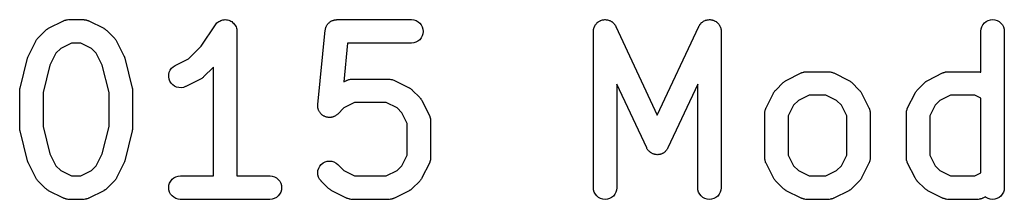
# Model space of a CAD drawing. Extents: x 0.02 to 3.89, y 0.07 to 3.88.
# Tile 31 of 172: x 2.2261 to 2.4739, y 1.058 to 1.1033. Entities that reach past the tile are written whole.
import ezdxf

# ---------------------------------------------------------------- set-up
doc = ezdxf.new("R2010")
doc.units = 0
doc.header["$MEASUREMENT"] = 0
doc.layers.add('BLACK', color=7, linetype='CONTINUOUS')

msp = doc.modelspace()

# ---------------------------------------------------------------- linework, layer by layer
at = {"layer": 'BLACK', "linetype": 'CONTINUOUS'}
for p, q in [((2.2334, 1.10107), (2.23715, 1.10294)), ((2.23715, 1.10294), (2.23719, 1.10296)), ((2.23719, 1.10296), (2.23727, 1.10299)), ((2.23727, 1.10299), (2.23734, 1.10303)), ((2.23734, 1.10303), (2.23754, 1.10309)), ((2.23754, 1.10309), (2.23773, 1.10316)), ((2.23773, 1.10316), (2.23781, 1.10317)), ((2.23781, 1.10317), (2.2379, 1.1032)), ((2.2379, 1.1032), (2.2381, 1.10322)), ((2.2381, 1.10322), (2.2383, 1.10325)), ((2.2383, 1.10325), (2.23838, 1.10324)), ((2.23838, 1.10324), (2.23847, 1.10325)), ((2.23847, 1.10325), (2.24222, 1.10325)), ((2.24222, 1.10325), (2.24226, 1.10325)), ((2.24226, 1.10325), (2.24235, 1.10324)), ((2.24235, 1.10324), (2.24243, 1.10324)), ((2.24243, 1.10324), (2.24263, 1.10321)), ((2.24263, 1.10321), (2.24283, 1.10319)), ((2.24283, 1.10319), (2.24292, 1.10316)), ((2.24292, 1.10316), (2.243, 1.10315)), ((2.243, 1.10315), (2.24319, 1.10307)), ((2.24319, 1.10307), (2.24338, 1.10301)), ((2.24338, 1.10301), (2.24346, 1.10297)), ((2.24346, 1.10297), (2.24354, 1.10294)), ((2.24354, 1.10294), (2.24729, 1.10107)), ((2.27578, 1.10241), (2.27601, 1.1026)), ((2.27601, 1.1026), (2.27622, 1.10277)), ((2.27622, 1.10277), (2.27623, 1.10277)), ((2.27623, 1.10277), (2.2765, 1.10291)), ((2.27623, 1.10277), (2.27623, 1.10277)), ((2.2765, 1.10291), (2.27673, 1.10304)), ((2.27673, 1.10304), (2.27674, 1.10304)), ((2.27674, 1.10304), (2.27702, 1.10312)), ((2.27674, 1.10304), (2.27674, 1.10304)), ((2.27702, 1.10312), (2.27729, 1.1032)), ((2.27729, 1.1032), (2.27758, 1.10323)), ((2.27729, 1.1032), (2.27729, 1.1032)), ((2.27729, 1.1032), (2.27729, 1.1032)), ((2.27758, 1.10323), (2.27786, 1.10325)), ((2.27786, 1.10325), (2.27787, 1.10325)), ((2.27786, 1.10325), (2.27786, 1.10325)), ((2.27787, 1.10325), (2.27816, 1.10322)), ((2.27816, 1.10322), (2.27843, 1.10319)), ((2.27843, 1.10319), (2.27844, 1.10319)), ((2.27844, 1.10319), (2.27844, 1.10319)), ((2.27844, 1.10319), (2.27873, 1.1031)), ((2.27873, 1.1031), (2.27898, 1.10302)), ((2.27898, 1.10302), (2.27899, 1.10302)), ((2.27899, 1.10302), (2.27899, 1.10302)), ((2.27899, 1.10302), (2.27924, 1.10288)), ((2.27924, 1.10288), (2.27949, 1.10275)), ((2.27949, 1.10275), (2.27949, 1.10275)), ((2.27949, 1.10275), (2.2795, 1.10275)), ((2.2795, 1.10275), (2.27971, 1.10256)), ((2.27971, 1.10256), (2.27994, 1.10238)), ((2.30388, 1.1024), (2.304, 1.10249)), ((2.304, 1.10249), (2.30412, 1.1026)), ((2.30412, 1.1026), (2.30423, 1.10268)), ((2.30423, 1.10268), (2.30433, 1.10276)), ((2.30433, 1.10276), (2.30447, 1.10283)), ((2.30447, 1.10283), (2.3046, 1.10292)), ((2.3046, 1.10292), (2.30472, 1.10297)), ((2.30472, 1.10297), (2.30484, 1.10303)), ((2.30484, 1.10303), (2.30499, 1.10308)), ((2.30499, 1.10308), (2.30513, 1.10313)), ((2.30513, 1.10313), (2.30526, 1.10316)), ((2.30526, 1.10316), (2.30539, 1.1032)), ((2.30539, 1.1032), (2.30554, 1.10321)), ((2.30554, 1.10321), (2.3057, 1.10324)), ((2.3057, 1.10324), (2.30583, 1.10324)), ((2.30583, 1.10324), (2.30596, 1.10325)), ((2.30596, 1.10325), (2.32471, 1.10325)), ((2.32471, 1.10325), (2.32475, 1.10325)), ((2.32475, 1.10325), (2.32532, 1.10319)), ((2.32532, 1.10319), (2.32587, 1.10301)), ((2.32587, 1.10301), (2.32638, 1.10274)), ((2.32638, 1.10274), (2.32682, 1.10237)), ((2.37139, 1.10241), (2.37156, 1.10255)), ((2.37156, 1.10255), (2.37173, 1.10269)), ((2.37173, 1.10269), (2.37178, 1.10273)), ((2.37178, 1.10273), (2.37184, 1.10277)), ((2.37184, 1.10277), (2.37203, 1.10287)), ((2.37203, 1.10287), (2.37222, 1.10298)), ((2.37222, 1.10298), (2.37229, 1.10301)), ((2.37229, 1.10301), (2.37235, 1.10304)), ((2.37235, 1.10304), (2.37256, 1.1031)), ((2.37256, 1.1031), (2.37277, 1.10317)), ((2.37277, 1.10317), (2.37283, 1.10318)), ((2.37283, 1.10318), (2.3729, 1.1032)), ((2.3729, 1.1032), (2.37312, 1.10322)), ((2.37312, 1.10322), (2.37334, 1.10325)), ((2.37334, 1.10325), (2.37341, 1.10325)), ((2.37341, 1.10325), (2.37347, 1.10325)), ((2.37347, 1.10325), (2.37369, 1.10323)), ((2.37369, 1.10323), (2.37391, 1.10322)), ((2.37391, 1.10322), (2.37398, 1.1032)), ((2.37398, 1.1032), (2.37405, 1.10319)), ((2.37405, 1.10319), (2.37426, 1.10313)), ((2.37426, 1.10313), (2.37447, 1.10307)), ((2.37447, 1.10307), (2.37453, 1.10304)), ((2.37453, 1.10304), (2.3746, 1.10302)), ((2.3746, 1.10302), (2.37479, 1.10292)), ((2.37479, 1.10292), (2.37499, 1.10282)), ((2.37499, 1.10282), (2.37504, 1.10278)), ((2.37504, 1.10278), (2.3751, 1.10275)), ((2.3751, 1.10275), (2.37527, 1.10261)), ((2.37527, 1.10261), (2.37545, 1.10247)), ((2.39769, 1.10245), (2.39773, 1.1025)), ((2.39773, 1.1025), (2.39791, 1.10263)), ((2.39791, 1.10263), (2.39808, 1.10277)), ((2.39808, 1.10277), (2.39814, 1.1028)), ((2.39814, 1.1028), (2.3982, 1.10284)), ((2.3982, 1.10284), (2.3984, 1.10294)), ((2.3984, 1.10294), (2.39859, 1.10304)), ((2.39859, 1.10304), (2.39866, 1.10306)), ((2.39866, 1.10306), (2.39872, 1.10309)), ((2.39872, 1.10309), (2.39893, 1.10314)), ((2.39893, 1.10314), (2.39915, 1.1032)), ((2.39915, 1.1032), (2.39921, 1.10321)), ((2.39921, 1.10321), (2.39928, 1.10322)), ((2.39928, 1.10322), (2.3995, 1.10323)), ((2.3995, 1.10323), (2.39972, 1.10325)), ((2.39972, 1.10325), (2.39979, 1.10325)), ((2.39979, 1.10325), (2.39986, 1.10325)), ((2.39986, 1.10325), (2.40007, 1.10322)), ((2.40007, 1.10322), (2.40029, 1.10319)), ((2.40029, 1.10319), (2.40036, 1.10317)), ((2.40036, 1.10317), (2.40043, 1.10316)), ((2.40043, 1.10316), (2.40063, 1.10309)), ((2.40063, 1.10309), (2.40084, 1.10302)), ((2.40084, 1.10302), (2.4009, 1.10299)), ((2.4009, 1.10299), (2.40097, 1.10297)), ((2.40097, 1.10297), (2.40116, 1.10285)), ((2.40116, 1.10285), (2.40135, 1.10275)), ((2.40135, 1.10275), (2.4014, 1.1027)), ((2.4014, 1.1027), (2.40146, 1.10267)), ((2.40146, 1.10267), (2.40163, 1.10252)), ((2.40163, 1.10252), (2.4018, 1.10238)), ((2.46888, 1.10241), (2.46932, 1.10277)), ((2.46932, 1.10277), (2.46983, 1.10304)), ((2.46983, 1.10304), (2.47039, 1.1032)), ((2.47039, 1.1032), (2.47096, 1.10325)), ((2.47096, 1.10325), (2.47153, 1.10319)), ((2.47153, 1.10319), (2.47209, 1.10302)), ((2.47209, 1.10302), (2.47259, 1.10275)), ((2.47259, 1.10275), (2.47304, 1.10238)), ((2.23076, 1.09864), (2.23263, 1.10051)), ((2.23263, 1.10051), (2.23266, 1.10054)), ((2.23266, 1.10054), (2.23279, 1.10065)), ((2.23279, 1.10065), (2.23291, 1.10076)), ((2.23291, 1.10076), (2.23302, 1.10082)), ((2.23302, 1.10082), (2.23311, 1.1009)), ((2.23311, 1.1009), (2.23326, 1.10098)), ((2.23326, 1.10098), (2.2334, 1.10107)), ((2.24729, 1.10107), (2.24733, 1.10105)), ((2.24733, 1.10105), (2.24747, 1.10096)), ((2.24747, 1.10096), (2.24761, 1.10088)), ((2.24761, 1.10088), (2.24771, 1.1008)), ((2.24771, 1.1008), (2.24781, 1.10073)), ((2.24781, 1.10073), (2.24793, 1.10062)), ((2.24793, 1.10062), (2.24806, 1.10051)), ((2.24806, 1.10051), (2.24993, 1.09864)), ((2.2718, 1.09656), (2.27538, 1.10194)), ((2.27538, 1.10194), (2.2754, 1.10197)), ((2.2754, 1.10197), (2.2754, 1.10197)), ((2.2754, 1.10197), (2.2754, 1.10197)), ((2.2754, 1.10197), (2.27541, 1.10197)), ((2.27541, 1.10197), (2.2756, 1.1022)), ((2.2756, 1.1022), (2.27577, 1.10241)), ((2.27577, 1.10241), (2.27578, 1.10241)), ((2.27578, 1.10241), (2.27578, 1.10241)), ((2.27994, 1.10238), (2.27994, 1.10238)), ((2.27994, 1.10238), (2.27994, 1.10238)), ((2.27994, 1.10238), (2.28013, 1.10215)), ((2.28013, 1.10215), (2.2803, 1.10193)), ((2.2803, 1.10193), (2.2803, 1.10193)), ((2.2803, 1.10193), (2.2803, 1.10193)), ((2.2803, 1.10193), (2.28044, 1.10167)), ((2.28044, 1.10167), (2.28057, 1.10143)), ((2.28057, 1.10143), (2.28057, 1.10142)), ((2.28057, 1.10142), (2.28057, 1.10142)), ((2.28057, 1.10142), (2.28066, 1.10114)), ((2.28066, 1.10114), (2.28074, 1.10087)), ((2.28074, 1.10087), (2.28074, 1.10087)), ((2.28074, 1.10087), (2.28074, 1.10087)), ((2.28074, 1.10087), (2.28077, 1.10058)), ((2.28077, 1.10058), (2.28079, 1.1003)), ((2.28079, 1.1003), (2.28079, 1.06388)), ((2.30115, 1.08185), (2.30302, 1.10059)), ((2.30302, 1.10059), (2.30303, 1.10063)), ((2.30303, 1.10063), (2.30306, 1.10076)), ((2.30306, 1.10076), (2.30307, 1.10089)), ((2.30307, 1.10089), (2.30312, 1.10104)), ((2.30312, 1.10104), (2.30315, 1.1012)), ((2.30315, 1.1012), (2.3032, 1.10132)), ((2.3032, 1.10132), (2.30324, 1.10144)), ((2.30324, 1.10144), (2.30331, 1.10158)), ((2.30331, 1.10158), (2.30338, 1.10173)), ((2.30338, 1.10173), (2.30345, 1.10184)), ((2.30345, 1.10184), (2.30351, 1.10195)), ((2.30351, 1.10195), (2.30361, 1.10207)), ((2.30361, 1.10207), (2.3037, 1.1022)), ((2.3037, 1.1022), (2.3038, 1.10229)), ((2.3038, 1.10229), (2.30388, 1.1024)), ((2.32682, 1.10237), (2.32718, 1.10192)), ((2.32718, 1.10192), (2.32745, 1.10141)), ((2.32745, 1.10141), (2.32761, 1.10085)), ((2.32766, 1.10028), (2.3276, 1.09971)), ((2.32761, 1.10085), (2.32766, 1.10028)), ((2.3705, 1.10034), (2.37053, 1.10056)), ((2.3705, 1.1003), (2.3705, 1.10034)), ((2.3705, 1.06093), (2.3705, 1.1003)), ((2.37053, 1.10056), (2.37054, 1.10078)), ((2.37054, 1.10078), (2.37056, 1.10085)), ((2.37056, 1.10085), (2.37057, 1.10091)), ((2.37057, 1.10091), (2.37063, 1.10112)), ((2.37063, 1.10112), (2.37069, 1.10134)), ((2.37069, 1.10134), (2.37072, 1.1014)), ((2.37072, 1.1014), (2.37074, 1.10146)), ((2.37074, 1.10146), (2.37085, 1.10166)), ((2.37085, 1.10166), (2.37094, 1.10186)), ((2.37094, 1.10186), (2.37098, 1.10191)), ((2.37098, 1.10191), (2.37102, 1.10197)), ((2.37102, 1.10197), (2.37116, 1.10214)), ((2.37116, 1.10214), (2.37129, 1.10231)), ((2.37129, 1.10231), (2.37134, 1.10236)), ((2.37134, 1.10236), (2.37139, 1.10241)), ((2.37545, 1.10247), (2.3755, 1.10242)), ((2.3755, 1.10242), (2.37555, 1.10238)), ((2.37555, 1.10238), (2.37569, 1.10221)), ((2.37569, 1.10221), (2.37584, 1.10204)), ((2.37584, 1.10204), (2.37587, 1.10199)), ((2.37587, 1.10199), (2.37591, 1.10193)), ((2.37591, 1.10193), (2.37602, 1.10174)), ((2.37602, 1.10174), (2.37613, 1.10155)), ((2.37613, 1.10155), (2.38658, 1.07916)), ((2.38658, 1.07916), (2.39702, 1.10155)), ((2.39702, 1.10155), (2.39704, 1.10159)), ((2.39704, 1.10159), (2.39716, 1.10177)), ((2.39716, 1.10177), (2.39726, 1.10197)), ((2.39726, 1.10197), (2.39731, 1.10202)), ((2.39731, 1.10202), (2.39734, 1.10208)), ((2.39734, 1.10208), (2.39749, 1.10224)), ((2.39749, 1.10224), (2.39763, 1.10241)), ((2.39763, 1.10241), (2.39769, 1.10245)), ((2.4018, 1.10238), (2.40184, 1.10233)), ((2.40184, 1.10233), (2.40189, 1.10228)), ((2.40189, 1.10228), (2.40202, 1.1021)), ((2.40202, 1.1021), (2.40216, 1.10193)), ((2.40216, 1.10193), (2.40219, 1.10187)), ((2.40219, 1.10187), (2.40223, 1.10182)), ((2.40223, 1.10182), (2.40233, 1.10162)), ((2.40233, 1.10162), (2.40243, 1.10143)), ((2.40243, 1.10143), (2.40245, 1.10136)), ((2.40245, 1.10136), (2.40248, 1.1013)), ((2.40248, 1.1013), (2.40253, 1.10109)), ((2.40253, 1.10109), (2.4026, 1.10087)), ((2.4026, 1.10087), (2.4026, 1.10081)), ((2.4026, 1.10081), (2.40262, 1.10074)), ((2.40262, 1.10074), (2.40263, 1.10052)), ((2.40263, 1.10052), (2.40265, 1.1003)), ((2.40265, 1.1003), (2.40265, 1.06093)), ((2.46799, 1.10034), (2.46805, 1.10091)), ((2.46799, 1.1003), (2.46799, 1.10034)), ((2.46799, 1.09002), (2.46799, 1.1003)), ((2.46805, 1.10091), (2.46823, 1.10146)), ((2.46823, 1.10146), (2.4685, 1.10197)), ((2.4685, 1.10197), (2.46888, 1.10241)), ((2.47304, 1.10238), (2.4734, 1.10193)), ((2.4734, 1.10193), (2.47367, 1.10143)), ((2.47367, 1.10143), (2.47384, 1.10087)), ((2.47384, 1.10087), (2.47389, 1.1003)), ((2.47389, 1.1003), (2.47389, 1.06093)), ((2.22833, 1.09412), (2.2302, 1.09787)), ((2.2302, 1.09787), (2.23022, 1.09791)), ((2.23022, 1.09791), (2.23031, 1.09805)), ((2.23031, 1.09805), (2.23039, 1.09819)), ((2.23039, 1.09819), (2.23047, 1.09829)), ((2.23047, 1.09829), (2.23054, 1.09839)), ((2.23054, 1.09839), (2.23065, 1.09851)), ((2.23065, 1.09851), (2.23076, 1.09864)), ((2.24993, 1.09864), (2.24996, 1.09861)), ((2.24996, 1.09861), (2.25006, 1.09848)), ((2.25006, 1.09848), (2.25018, 1.09836)), ((2.25018, 1.09836), (2.25024, 1.09825)), ((2.25024, 1.09825), (2.25032, 1.09816)), ((2.25032, 1.09816), (2.2504, 1.09801)), ((2.2504, 1.09801), (2.25049, 1.09787)), ((2.25049, 1.09787), (2.25236, 1.09412)), ((2.32583, 1.09757), (2.32528, 1.0974)), ((2.32634, 1.09784), (2.32583, 1.09757)), ((2.32679, 1.0982), (2.32634, 1.09784)), ((2.32716, 1.09865), (2.32679, 1.0982)), ((2.32743, 1.09916), (2.32716, 1.09865)), ((2.3276, 1.09971), (2.32743, 1.09916)), ((2.23647, 1.096), (2.23527, 1.0948)), ((2.23917, 1.09735), (2.23647, 1.096)), ((2.24152, 1.09735), (2.23917, 1.09735)), ((2.24422, 1.096), (2.24152, 1.09735)), ((2.24542, 1.0948), (2.24422, 1.096)), ((2.26859, 1.09335), (2.2718, 1.09656)), ((2.30863, 1.09735), (2.30766, 1.08758)), ((2.32471, 1.09735), (2.30863, 1.09735)), ((2.32528, 1.0974), (2.32471, 1.09735)), ((2.22623, 1.08602), (2.22811, 1.09352)), ((2.22811, 1.09352), (2.22812, 1.09356)), ((2.22812, 1.09358), (2.22822, 1.09384)), ((2.22812, 1.09357), (2.22812, 1.09358)), ((2.22812, 1.09356), (2.22812, 1.09357)), ((2.22822, 1.09384), (2.22832, 1.0941)), ((2.22832, 1.0941), (2.22833, 1.09411)), ((2.22833, 1.09411), (2.22833, 1.09412)), ((2.23527, 1.0948), (2.23376, 1.09177)), ((2.24693, 1.09177), (2.24542, 1.0948)), ((2.25236, 1.09412), (2.25238, 1.09408)), ((2.25238, 1.09408), (2.25238, 1.09407)), ((2.25238, 1.09407), (2.25239, 1.09406)), ((2.25239, 1.09406), (2.25248, 1.0938)), ((2.25248, 1.0938), (2.25258, 1.09354)), ((2.25258, 1.09354), (2.25258, 1.09353)), ((2.25258, 1.09353), (2.25258, 1.09352)), ((2.25258, 1.09352), (2.25446, 1.08602)), ((2.26527, 1.09169), (2.26859, 1.09335)), ((2.23376, 1.09177), (2.23205, 1.08494)), ((2.24864, 1.08494), (2.24693, 1.09177)), ((2.26379, 1.08999), (2.26403, 1.09052)), ((2.26403, 1.09052), (2.26436, 1.09099)), ((2.26436, 1.09099), (2.26478, 1.09139)), ((2.26478, 1.09139), (2.26527, 1.09169)), ((2.27489, 1.0913), (2.27243, 1.08884)), ((2.27489, 1.06388), (2.27489, 1.0913)), ((2.4237, 1.09009), (2.4239, 1.09012)), ((2.4239, 1.09012), (2.42399, 1.09012)), ((2.42399, 1.09012), (2.42407, 1.09013)), ((2.42407, 1.09013), (2.4297, 1.09013)), ((2.4297, 1.09013), (2.42974, 1.09013)), ((2.42974, 1.09013), (2.42982, 1.09012)), ((2.42982, 1.09012), (2.42991, 1.09012)), ((2.42991, 1.09012), (2.43011, 1.09009)), ((2.45932, 1.09009), (2.45952, 1.09012)), ((2.45952, 1.09012), (2.45961, 1.09012)), ((2.45961, 1.09012), (2.45969, 1.09013)), ((2.45969, 1.09013), (2.46719, 1.09013)), ((2.46719, 1.09013), (2.46723, 1.09013)), ((2.46723, 1.09013), (2.46732, 1.09012)), ((2.46732, 1.09012), (2.46741, 1.09012)), ((2.46741, 1.09012), (2.46761, 1.09009)), ((2.26365, 1.08886), (2.26366, 1.08943)), ((2.26374, 1.08829), (2.26365, 1.08886)), ((2.26366, 1.08943), (2.26379, 1.08999)), ((2.26394, 1.08775), (2.26374, 1.08829)), ((2.26424, 1.08726), (2.26394, 1.08775)), ((2.27166, 1.08829), (2.26791, 1.08641)), ((2.2718, 1.08837), (2.27166, 1.08829)), ((2.27195, 1.08845), (2.2718, 1.08837)), ((2.27205, 1.08853), (2.27195, 1.08845)), ((2.27215, 1.08859), (2.27205, 1.08853)), ((2.27227, 1.08871), (2.27215, 1.08859)), ((2.2724, 1.08881), (2.27227, 1.08871)), ((2.27243, 1.08884), (2.2724, 1.08881)), ((2.30766, 1.08758), (2.30839, 1.08794)), ((2.30839, 1.08794), (2.30843, 1.08796)), ((2.30843, 1.08796), (2.30851, 1.08799)), ((2.30851, 1.08799), (2.30859, 1.08803)), ((2.30859, 1.08803), (2.30878, 1.08809)), ((2.30878, 1.08809), (2.30897, 1.08816)), ((2.30897, 1.08816), (2.30905, 1.08817)), ((2.30905, 1.08817), (2.30914, 1.0882)), ((2.30914, 1.0882), (2.30934, 1.08822)), ((2.30934, 1.08822), (2.30954, 1.08825)), ((2.30954, 1.08825), (2.30962, 1.08825)), ((2.30962, 1.08825), (2.30971, 1.08825)), ((2.30971, 1.08825), (2.31909, 1.08825)), ((2.31909, 1.08825), (2.31913, 1.08825)), ((2.31913, 1.08825), (2.31921, 1.08824)), ((2.31921, 1.08824), (2.3193, 1.08825)), ((2.3193, 1.08825), (2.3195, 1.08821)), ((2.3195, 1.08821), (2.3197, 1.08819)), ((2.3197, 1.08819), (2.31978, 1.08816)), ((2.31978, 1.08816), (2.31987, 1.08815)), ((2.31987, 1.08815), (2.32006, 1.08808)), ((2.32006, 1.08808), (2.32025, 1.08802)), ((2.32025, 1.08802), (2.32032, 1.08797)), ((2.32032, 1.08797), (2.32041, 1.08794)), ((2.32041, 1.08794), (2.32416, 1.08607)), ((2.41839, 1.08752), (2.41851, 1.08764)), ((2.41851, 1.08764), (2.41862, 1.0877)), ((2.41862, 1.0877), (2.41871, 1.08778)), ((2.41871, 1.08778), (2.41886, 1.08785)), ((2.41886, 1.08785), (2.419, 1.08794)), ((2.419, 1.08794), (2.42275, 1.08982)), ((2.42275, 1.08982), (2.42279, 1.08984)), ((2.42279, 1.08984), (2.42287, 1.08987)), ((2.42287, 1.08987), (2.42295, 1.08991)), ((2.42295, 1.08991), (2.42314, 1.08996)), ((2.42314, 1.08996), (2.42333, 1.09003)), ((2.42333, 1.09003), (2.42342, 1.09005)), ((2.42342, 1.09005), (2.4235, 1.09007)), ((2.4235, 1.09007), (2.4237, 1.09009)), ((2.43011, 1.09009), (2.43031, 1.09006)), ((2.43031, 1.09006), (2.43039, 1.09004)), ((2.43039, 1.09004), (2.43048, 1.09002)), ((2.43048, 1.09002), (2.43067, 1.08995)), ((2.43067, 1.08995), (2.43086, 1.08989)), ((2.43086, 1.08989), (2.43094, 1.08985)), ((2.43094, 1.08985), (2.43102, 1.08982)), ((2.43102, 1.08982), (2.43477, 1.08794)), ((2.43477, 1.08794), (2.4348, 1.08792)), ((2.4348, 1.08792), (2.43494, 1.08783)), ((2.43494, 1.08783), (2.43509, 1.08776)), ((2.43509, 1.08776), (2.43518, 1.08768)), ((2.43518, 1.08768), (2.43529, 1.08761)), ((2.45401, 1.08752), (2.45413, 1.08764)), ((2.45413, 1.08764), (2.45424, 1.0877)), ((2.45424, 1.0877), (2.45433, 1.08778)), ((2.45433, 1.08778), (2.45448, 1.08785)), ((2.45448, 1.08785), (2.45462, 1.08794)), ((2.45462, 1.08794), (2.45837, 1.08982)), ((2.45837, 1.08982), (2.45841, 1.08984)), ((2.45841, 1.08984), (2.45849, 1.08987)), ((2.45849, 1.08987), (2.45857, 1.08991)), ((2.45857, 1.08991), (2.45876, 1.08996)), ((2.45876, 1.08996), (2.45895, 1.09003)), ((2.45895, 1.09003), (2.45904, 1.09005)), ((2.45904, 1.09005), (2.45912, 1.09007)), ((2.45912, 1.09007), (2.45932, 1.09009)), ((2.46761, 1.09009), (2.46781, 1.09006)), ((2.46781, 1.09006), (2.46789, 1.09004)), ((2.46789, 1.09004), (2.46797, 1.09002)), ((2.46797, 1.09002), (2.46799, 1.09002)), ((2.22614, 1.08534), (2.22615, 1.0854)), ((2.22614, 1.0853), (2.22614, 1.08534)), ((2.22614, 1.07593), (2.22614, 1.0853)), ((2.22615, 1.08545), (2.22618, 1.08568)), ((2.22615, 1.0854), (2.22615, 1.08545)), ((2.22618, 1.08568), (2.22621, 1.08592)), ((2.22621, 1.08592), (2.22622, 1.08597)), ((2.22622, 1.08597), (2.22623, 1.08602)), ((2.25446, 1.08602), (2.25447, 1.08598)), ((2.25447, 1.08598), (2.25447, 1.08593)), ((2.25447, 1.08593), (2.25449, 1.08588)), ((2.25449, 1.08588), (2.25451, 1.08564)), ((2.25451, 1.08564), (2.25454, 1.08541)), ((2.25454, 1.08541), (2.25454, 1.08535)), ((2.25454, 1.08535), (2.25455, 1.0853)), ((2.25455, 1.0853), (2.25455, 1.07593)), ((2.26464, 1.08684), (2.26424, 1.08726)), ((2.2651, 1.0865), (2.26464, 1.08684)), ((2.26563, 1.08626), (2.2651, 1.0865)), ((2.26619, 1.08613), (2.26563, 1.08626)), ((2.26676, 1.0861), (2.26619, 1.08613)), ((2.26733, 1.08619), (2.26676, 1.0861)), ((2.26788, 1.08639), (2.26733, 1.08619)), ((2.26791, 1.08641), (2.26788, 1.08639)), ((2.32416, 1.08607), (2.32419, 1.08605)), ((2.32419, 1.08605), (2.32433, 1.08596)), ((2.32433, 1.08596), (2.32448, 1.08588)), ((2.32448, 1.08588), (2.32457, 1.0858)), ((2.32457, 1.0858), (2.32468, 1.08574)), ((2.32468, 1.08574), (2.32479, 1.08562)), ((2.32479, 1.08562), (2.32492, 1.08552)), ((2.32492, 1.08552), (2.3268, 1.08364)), ((2.3839, 1.07093), (2.37641, 1.08699)), ((2.37641, 1.08699), (2.37641, 1.06093)), ((2.39675, 1.08699), (2.38925, 1.07093)), ((2.39675, 1.06093), (2.39675, 1.08699)), ((2.41599, 1.08507), (2.41607, 1.08516)), ((2.41607, 1.08516), (2.41614, 1.08527)), ((2.41614, 1.08527), (2.41625, 1.08539)), ((2.41625, 1.08539), (2.41636, 1.08552)), ((2.41636, 1.08552), (2.41823, 1.08739)), ((2.41823, 1.08739), (2.41826, 1.08742)), ((2.41826, 1.08742), (2.41839, 1.08752)), ((2.43529, 1.08761), (2.43541, 1.0875)), ((2.43541, 1.0875), (2.43553, 1.08739)), ((2.43553, 1.08739), (2.43741, 1.08552)), ((2.43741, 1.08552), (2.43744, 1.08549)), ((2.43744, 1.08549), (2.43754, 1.08536)), ((2.43754, 1.08536), (2.43765, 1.08524)), ((2.43765, 1.08524), (2.43772, 1.08513)), ((2.45161, 1.08507), (2.45169, 1.08516)), ((2.45169, 1.08516), (2.45176, 1.08527)), ((2.45176, 1.08527), (2.45188, 1.08539)), ((2.45188, 1.08539), (2.45198, 1.08552)), ((2.45198, 1.08552), (2.45386, 1.08739)), ((2.45386, 1.08739), (2.45388, 1.08742)), ((2.45388, 1.08742), (2.45401, 1.08752)), ((2.23205, 1.08494), (2.23205, 1.07629)), ((2.24864, 1.07629), (2.24864, 1.08494)), ((2.3268, 1.08364), (2.32683, 1.08361)), ((2.32683, 1.08361), (2.32693, 1.08348)), ((2.32693, 1.08348), (2.32704, 1.08336)), ((2.32704, 1.08336), (2.32711, 1.08326)), ((2.32711, 1.08326), (2.32719, 1.08316)), ((2.32719, 1.08316), (2.32726, 1.08301)), ((2.32726, 1.08301), (2.32735, 1.08287)), ((2.32735, 1.08287), (2.32923, 1.07912)), ((2.41393, 1.081), (2.41581, 1.08475)), ((2.41581, 1.08475), (2.41583, 1.08478)), ((2.41583, 1.08478), (2.41592, 1.08492)), ((2.41592, 1.08492), (2.41599, 1.08507)), ((2.42207, 1.08288), (2.42087, 1.08168)), ((2.42477, 1.08422), (2.42207, 1.08288)), ((2.429, 1.08422), (2.42477, 1.08422)), ((2.4317, 1.08288), (2.429, 1.08422)), ((2.43289, 1.08168), (2.4317, 1.08288)), ((2.43772, 1.08513), (2.4378, 1.08504)), ((2.4378, 1.08504), (2.43787, 1.08489)), ((2.43787, 1.08489), (2.43796, 1.08475)), ((2.43796, 1.08475), (2.43984, 1.081)), ((2.44955, 1.081), (2.45143, 1.08475)), ((2.45143, 1.08475), (2.45145, 1.08478)), ((2.45145, 1.08478), (2.45154, 1.08492)), ((2.45154, 1.08492), (2.45161, 1.08507)), ((2.45769, 1.08288), (2.45649, 1.08168)), ((2.46039, 1.08422), (2.45769, 1.08288)), ((2.46649, 1.08422), (2.46039, 1.08422)), ((2.46799, 1.08348), (2.46649, 1.08422)), ((2.46799, 1.06463), (2.46799, 1.08348)), ((2.30113, 1.08156), (2.30115, 1.0817)), ((2.30115, 1.08142), (2.30113, 1.08156)), ((2.30115, 1.0817), (2.30115, 1.08185)), ((2.30115, 1.08127), (2.30115, 1.08142)), ((2.30118, 1.08113), (2.30115, 1.08127)), ((2.30119, 1.08099), (2.30118, 1.08113)), ((2.30123, 1.08085), (2.30119, 1.08099)), ((2.30126, 1.0807), (2.30123, 1.08085)), ((2.30131, 1.08057), (2.30126, 1.0807)), ((2.30135, 1.08044), (2.30131, 1.08057)), ((2.30142, 1.08031), (2.30135, 1.08044)), ((2.30148, 1.08017), (2.30142, 1.08031)), ((2.30771, 1.081), (2.30617, 1.07946)), ((2.31041, 1.08235), (2.30771, 1.081)), ((2.31839, 1.08235), (2.31041, 1.08235)), ((2.32109, 1.081), (2.31839, 1.08235)), ((2.32228, 1.0798), (2.32109, 1.081)), ((2.41366, 1.08009), (2.41368, 1.08029)), ((2.41368, 1.08029), (2.41371, 1.08037)), ((2.41371, 1.08037), (2.41373, 1.08046)), ((2.41373, 1.08046), (2.4138, 1.08065)), ((2.4138, 1.08065), (2.41386, 1.08084)), ((2.41386, 1.08084), (2.4139, 1.08092)), ((2.4139, 1.08092), (2.41393, 1.081)), ((2.42087, 1.08168), (2.41953, 1.07898)), ((2.43424, 1.07898), (2.43289, 1.08168)), ((2.43984, 1.081), (2.43985, 1.08096)), ((2.43985, 1.08096), (2.43988, 1.08088)), ((2.43988, 1.08088), (2.43993, 1.0808)), ((2.43993, 1.0808), (2.43998, 1.08061)), ((2.43998, 1.08061), (2.44005, 1.08042)), ((2.44005, 1.08042), (2.44007, 1.08033)), ((2.44007, 1.08033), (2.44009, 1.08025)), ((2.44009, 1.08025), (2.44011, 1.08005)), ((2.44928, 1.08009), (2.44931, 1.08029)), ((2.44931, 1.08029), (2.44933, 1.08037)), ((2.44933, 1.08037), (2.44935, 1.08046)), ((2.44935, 1.08046), (2.44942, 1.08065)), ((2.44942, 1.08065), (2.44948, 1.08084)), ((2.44948, 1.08084), (2.44952, 1.08092)), ((2.44952, 1.08092), (2.44955, 1.081)), ((2.45649, 1.08168), (2.45515, 1.07898)), ((2.30156, 1.08005), (2.30148, 1.08017)), ((2.30162, 1.07993), (2.30156, 1.08005)), ((2.30171, 1.07981), (2.30162, 1.07993)), ((2.3018, 1.07969), (2.30171, 1.07981)), ((2.3019, 1.07959), (2.3018, 1.07969)), ((2.30198, 1.07948), (2.3019, 1.07959)), ((2.3021, 1.07939), (2.30198, 1.07948)), ((2.3022, 1.07928), (2.3021, 1.07939)), ((2.30232, 1.0792), (2.3022, 1.07928)), ((2.30243, 1.07911), (2.30232, 1.0792)), ((2.30256, 1.07904), (2.30243, 1.07911)), ((2.30268, 1.07896), (2.30256, 1.07904)), ((2.30281, 1.0789), (2.30268, 1.07896)), ((2.30293, 1.07883), (2.30281, 1.0789)), ((2.30307, 1.07879), (2.30293, 1.07883)), ((2.30321, 1.07873), (2.30307, 1.07879)), ((2.30335, 1.0787), (2.30321, 1.07873)), ((2.30348, 1.07866), (2.30335, 1.0787)), ((2.30363, 1.07865), (2.30348, 1.07866)), ((2.30377, 1.07862), (2.30363, 1.07865)), ((2.30391, 1.07862), (2.30377, 1.07862)), ((2.30406, 1.0786), (2.30391, 1.07862)), ((2.3042, 1.07861), (2.30406, 1.0786)), ((2.30435, 1.07861), (2.3042, 1.07861)), ((2.30449, 1.07864), (2.30435, 1.07861)), ((2.30463, 1.07865), (2.30449, 1.07864)), ((2.30477, 1.07869), (2.30463, 1.07865)), ((2.30492, 1.07872), (2.30477, 1.07869)), ((2.30505, 1.07877), (2.30492, 1.07872)), ((2.30518, 1.07881), (2.30505, 1.07877)), ((2.30531, 1.07888), (2.30518, 1.07881)), ((2.30545, 1.07893), (2.30531, 1.07888)), ((2.30557, 1.07901), (2.30545, 1.07893)), ((2.3057, 1.07908), (2.30557, 1.07901)), ((2.30581, 1.07917), (2.3057, 1.07908)), ((2.30593, 1.07925), (2.30581, 1.07917)), ((2.30603, 1.07935), (2.30593, 1.07925)), ((2.30615, 1.07944), (2.30603, 1.07935)), ((2.30617, 1.07946), (2.30615, 1.07944)), ((2.32363, 1.07711), (2.32228, 1.0798)), ((2.32923, 1.07912), (2.32924, 1.07909)), ((2.32924, 1.07909), (2.32927, 1.079)), ((2.32927, 1.079), (2.32931, 1.07893)), ((2.32931, 1.07893), (2.32937, 1.07873)), ((2.32937, 1.07873), (2.32944, 1.07855)), ((2.32944, 1.07855), (2.32946, 1.07846)), ((2.32946, 1.07846), (2.32948, 1.07838)), ((2.32948, 1.07838), (2.3295, 1.07818)), ((2.3295, 1.07818), (2.32953, 1.07798)), ((2.32953, 1.07798), (2.32953, 1.07789)), ((2.32953, 1.07789), (2.32954, 1.0778)), ((2.32954, 1.0778), (2.32954, 1.06843)), ((2.41362, 1.07972), (2.41363, 1.07981)), ((2.41362, 1.07968), (2.41362, 1.07972)), ((2.41362, 1.06843), (2.41362, 1.07968)), ((2.41363, 1.07989), (2.41366, 1.08009)), ((2.41363, 1.07981), (2.41363, 1.07989)), ((2.41953, 1.07898), (2.41953, 1.06913)), ((2.43424, 1.06913), (2.43424, 1.07898)), ((2.44011, 1.08005), (2.44014, 1.07985)), ((2.44014, 1.07985), (2.44014, 1.07976)), ((2.44014, 1.07976), (2.44015, 1.07968)), ((2.44015, 1.07968), (2.44015, 1.06843)), ((2.44924, 1.07972), (2.44925, 1.07981)), ((2.44924, 1.07968), (2.44924, 1.07972)), ((2.44924, 1.06843), (2.44924, 1.07968)), ((2.44925, 1.07989), (2.44928, 1.08009)), ((2.44925, 1.07981), (2.44925, 1.07989)), ((2.45515, 1.07898), (2.45515, 1.06913)), ((2.22615, 1.07588), (2.22614, 1.07593)), ((2.22615, 1.07582), (2.22615, 1.07588)), ((2.22618, 1.07559), (2.22615, 1.07582)), ((2.2262, 1.07535), (2.22618, 1.07559)), ((2.22621, 1.0753), (2.2262, 1.07535)), ((2.22622, 1.07525), (2.22621, 1.0753)), ((2.22623, 1.07521), (2.22622, 1.07525)), ((2.23205, 1.07629), (2.23376, 1.06946)), ((2.24693, 1.06946), (2.24864, 1.07629)), ((2.25447, 1.07526), (2.25446, 1.07521)), ((2.25448, 1.07531), (2.25447, 1.07526)), ((2.25451, 1.07555), (2.25448, 1.07531)), ((2.25454, 1.07578), (2.25451, 1.07555)), ((2.25455, 1.07589), (2.25454, 1.07583)), ((2.25454, 1.07583), (2.25454, 1.07578)), ((2.25455, 1.07593), (2.25455, 1.07589)), ((2.32363, 1.06913), (2.32363, 1.07711)), ((2.22811, 1.06771), (2.22623, 1.07521)), ((2.25446, 1.07521), (2.25258, 1.06771)), ((2.38398, 1.0708), (2.3839, 1.07093)), ((2.38405, 1.07066), (2.38398, 1.0708)), ((2.38413, 1.07055), (2.38405, 1.07066)), ((2.38419, 1.07043), (2.38413, 1.07055)), ((2.3843, 1.07032), (2.38419, 1.07043)), ((2.38439, 1.0702), (2.3843, 1.07032)), ((2.38883, 1.07029), (2.38874, 1.07017)), ((2.38893, 1.0704), (2.38883, 1.07029)), ((2.389, 1.07052), (2.38893, 1.0704)), ((2.38909, 1.07062), (2.389, 1.07052)), ((2.38915, 1.07076), (2.38909, 1.07062)), ((2.38923, 1.07089), (2.38915, 1.07076)), ((2.38925, 1.07093), (2.38923, 1.07089)), ((2.23376, 1.06946), (2.23527, 1.06643)), ((2.24542, 1.06643), (2.24693, 1.06946)), ((2.32228, 1.06643), (2.32363, 1.06913)), ((2.32947, 1.06782), (2.32945, 1.06773)), ((2.32949, 1.06802), (2.32947, 1.06782)), ((2.32953, 1.06821), (2.32949, 1.06802)), ((2.32954, 1.06839), (2.32953, 1.0683)), ((2.32953, 1.0683), (2.32953, 1.06821)), ((2.32954, 1.06843), (2.32954, 1.06839)), ((2.38449, 1.0701), (2.38439, 1.0702)), ((2.38458, 1.07), (2.38449, 1.0701)), ((2.3847, 1.06991), (2.38458, 1.07)), ((2.38482, 1.06981), (2.3847, 1.06991)), ((2.38493, 1.06974), (2.38482, 1.06981)), ((2.38504, 1.06966), (2.38493, 1.06974)), ((2.38518, 1.06959), (2.38504, 1.06966)), ((2.38531, 1.06951), (2.38518, 1.06959)), ((2.38544, 1.06947), (2.38531, 1.06951)), ((2.38556, 1.06941), (2.38544, 1.06947)), ((2.38571, 1.06937), (2.38556, 1.06941)), ((2.38585, 1.06932), (2.38571, 1.06937)), ((2.38599, 1.0693), (2.38585, 1.06932)), ((2.38612, 1.06926), (2.38599, 1.0693)), ((2.38627, 1.06925), (2.38612, 1.06926)), ((2.38642, 1.06923), (2.38627, 1.06925)), ((2.38656, 1.06924), (2.38642, 1.06923)), ((2.38669, 1.06923), (2.38656, 1.06924)), ((2.38684, 1.06925), (2.38669, 1.06923)), ((2.387, 1.06926), (2.38684, 1.06925)), ((2.38713, 1.06929), (2.387, 1.06926)), ((2.38726, 1.06931), (2.38713, 1.06929)), ((2.38741, 1.06936), (2.38726, 1.06931)), ((2.38756, 1.06939), (2.38741, 1.06936)), ((2.38768, 1.06945), (2.38756, 1.06939)), ((2.38781, 1.06949), (2.38768, 1.06945)), ((2.38794, 1.06957), (2.38781, 1.06949)), ((2.38808, 1.06964), (2.38794, 1.06957)), ((2.38819, 1.06972), (2.38808, 1.06964)), ((2.3883, 1.06978), (2.38819, 1.06972)), ((2.38842, 1.06989), (2.3883, 1.06978)), ((2.38854, 1.06998), (2.38842, 1.06989)), ((2.38864, 1.07008), (2.38854, 1.06998)), ((2.38874, 1.07017), (2.38864, 1.07008)), ((2.41363, 1.06834), (2.41362, 1.06843)), ((2.41363, 1.06826), (2.41363, 1.06834)), ((2.41366, 1.06806), (2.41363, 1.06826)), ((2.41368, 1.06786), (2.41366, 1.06806)), ((2.4137, 1.06777), (2.41368, 1.06786)), ((2.41953, 1.06913), (2.42087, 1.06643)), ((2.43289, 1.06643), (2.43424, 1.06913)), ((2.44008, 1.06782), (2.44006, 1.06773)), ((2.44011, 1.06802), (2.44008, 1.06782)), ((2.44014, 1.06821), (2.44011, 1.06802)), ((2.44015, 1.06839), (2.44014, 1.0683)), ((2.44014, 1.0683), (2.44014, 1.06821)), ((2.44015, 1.06843), (2.44015, 1.06839)), ((2.44925, 1.06834), (2.44924, 1.06843)), ((2.44925, 1.06826), (2.44925, 1.06834)), ((2.44928, 1.06806), (2.44925, 1.06826)), ((2.4493, 1.06786), (2.44928, 1.06806)), ((2.44932, 1.06777), (2.4493, 1.06786)), ((2.45515, 1.06913), (2.45649, 1.06643)), ((2.22811, 1.0677), (2.22811, 1.06771)), ((2.22811, 1.06769), (2.22811, 1.0677)), ((2.22821, 1.06743), (2.22811, 1.06769)), ((2.2283, 1.06717), (2.22821, 1.06743)), ((2.22831, 1.06716), (2.2283, 1.06717)), ((2.22831, 1.06715), (2.22831, 1.06716)), ((2.22833, 1.06711), (2.22831, 1.06715)), ((2.2302, 1.06336), (2.22833, 1.06711)), ((2.23527, 1.06643), (2.23647, 1.06523)), ((2.24422, 1.06523), (2.24542, 1.06643)), ((2.25236, 1.06711), (2.25049, 1.06336)), ((2.25237, 1.06713), (2.25236, 1.06712)), ((2.25236, 1.06712), (2.25236, 1.06711)), ((2.25247, 1.06739), (2.25237, 1.06713)), ((2.25257, 1.06765), (2.25247, 1.06739)), ((2.25258, 1.06771), (2.25257, 1.06767)), ((2.25257, 1.06767), (2.25257, 1.06766)), ((2.25257, 1.06766), (2.25257, 1.06765)), ((2.3012, 1.06528), (2.30137, 1.06583)), ((2.30137, 1.06583), (2.30164, 1.06634)), ((2.30164, 1.06634), (2.30201, 1.06678)), ((2.30201, 1.06678), (2.30246, 1.06714)), ((2.30246, 1.06714), (2.30297, 1.06741)), ((2.30297, 1.06741), (2.30352, 1.06758)), ((2.30352, 1.06758), (2.3041, 1.06763)), ((2.3041, 1.06763), (2.30467, 1.06757)), ((2.30467, 1.06757), (2.30522, 1.06741)), ((2.30522, 1.06741), (2.30573, 1.06713)), ((2.30573, 1.06713), (2.30617, 1.06677)), ((2.30617, 1.06677), (2.30771, 1.06523)), ((2.32109, 1.06523), (2.32228, 1.06643)), ((2.32923, 1.06711), (2.32735, 1.06336)), ((2.32926, 1.06719), (2.32923, 1.06711)), ((2.3293, 1.06727), (2.32926, 1.06719)), ((2.32936, 1.06746), (2.3293, 1.06727)), ((2.32943, 1.06765), (2.32936, 1.06746)), ((2.32945, 1.06773), (2.32943, 1.06765)), ((2.41372, 1.06769), (2.4137, 1.06777)), ((2.41378, 1.0675), (2.41372, 1.06769)), ((2.41384, 1.0673), (2.41378, 1.0675)), ((2.41388, 1.06723), (2.41384, 1.0673)), ((2.41391, 1.06715), (2.41388, 1.06723)), ((2.41393, 1.06711), (2.41391, 1.06715)), ((2.41581, 1.06336), (2.41393, 1.06711)), ((2.42087, 1.06643), (2.42207, 1.06523)), ((2.4317, 1.06523), (2.43289, 1.06643)), ((2.43984, 1.06711), (2.43796, 1.06336)), ((2.43987, 1.06719), (2.43984, 1.06711)), ((2.43991, 1.06727), (2.43987, 1.06719)), ((2.43997, 1.06746), (2.43991, 1.06727)), ((2.44004, 1.06765), (2.43997, 1.06746)), ((2.44006, 1.06773), (2.44004, 1.06765)), ((2.44934, 1.06769), (2.44932, 1.06777)), ((2.44941, 1.0675), (2.44934, 1.06769)), ((2.44946, 1.0673), (2.44941, 1.0675)), ((2.4495, 1.06723), (2.44946, 1.0673)), ((2.44953, 1.06715), (2.4495, 1.06723)), ((2.44955, 1.06711), (2.44953, 1.06715)), ((2.45143, 1.06336), (2.44955, 1.06711)), ((2.45649, 1.06643), (2.45769, 1.06523)), ((2.23029, 1.06322), (2.2302, 1.06336)), ((2.23037, 1.06307), (2.23029, 1.06322)), ((2.23045, 1.06298), (2.23037, 1.06307)), ((2.23051, 1.06287), (2.23045, 1.06298)), ((2.23063, 1.06275), (2.23051, 1.06287)), ((2.23647, 1.06523), (2.23917, 1.06388)), ((2.23917, 1.06388), (2.24152, 1.06388)), ((2.24152, 1.06388), (2.24422, 1.06523)), ((2.25022, 1.06294), (2.25015, 1.06284)), ((2.2503, 1.06304), (2.25022, 1.06294)), ((2.25038, 1.06318), (2.2503, 1.06304)), ((2.25047, 1.06332), (2.25038, 1.06318)), ((2.25049, 1.06336), (2.25047, 1.06332)), ((2.26414, 1.06258), (2.26451, 1.06303)), ((2.26451, 1.06303), (2.26496, 1.06339)), ((2.26496, 1.06339), (2.26547, 1.06366)), ((2.26547, 1.06366), (2.26602, 1.06383)), ((2.26602, 1.06383), (2.26659, 1.06388)), ((2.26659, 1.06388), (2.27489, 1.06388)), ((2.28079, 1.06388), (2.28909, 1.06388)), ((2.28909, 1.06388), (2.28913, 1.06388)), ((2.28913, 1.06388), (2.2897, 1.06382)), ((2.2897, 1.06382), (2.29025, 1.06364)), ((2.29025, 1.06364), (2.29076, 1.06337)), ((2.29076, 1.06337), (2.2912, 1.063)), ((2.2912, 1.063), (2.29156, 1.06255)), ((2.30113, 1.06471), (2.3012, 1.06528)), ((2.30118, 1.06414), (2.30113, 1.06471)), ((2.30135, 1.06358), (2.30118, 1.06414)), ((2.30161, 1.06307), (2.30135, 1.06358)), ((2.30197, 1.06262), (2.30161, 1.06307)), ((2.30771, 1.06523), (2.31041, 1.06388)), ((2.31041, 1.06388), (2.31839, 1.06388)), ((2.31839, 1.06388), (2.32109, 1.06523)), ((2.32709, 1.06294), (2.32702, 1.06284)), ((2.32716, 1.06304), (2.32709, 1.06294)), ((2.32724, 1.06318), (2.32716, 1.06304)), ((2.32733, 1.06332), (2.32724, 1.06318)), ((2.32735, 1.06336), (2.32733, 1.06332)), ((2.41589, 1.06322), (2.41581, 1.06336)), ((2.41597, 1.06307), (2.41589, 1.06322)), ((2.41605, 1.06298), (2.41597, 1.06307)), ((2.41611, 1.06287), (2.41605, 1.06298)), ((2.41623, 1.06275), (2.41611, 1.06287)), ((2.42207, 1.06523), (2.42477, 1.06388)), ((2.42477, 1.06388), (2.429, 1.06388)), ((2.429, 1.06388), (2.4317, 1.06523)), ((2.4377, 1.06294), (2.43763, 1.06284)), ((2.43777, 1.06304), (2.4377, 1.06294)), ((2.43785, 1.06318), (2.43777, 1.06304)), ((2.43794, 1.06332), (2.43785, 1.06318)), ((2.43796, 1.06336), (2.43794, 1.06332)), ((2.45152, 1.06322), (2.45143, 1.06336)), ((2.45159, 1.06307), (2.45152, 1.06322)), ((2.45167, 1.06298), (2.45159, 1.06307)), ((2.45173, 1.06287), (2.45167, 1.06298)), ((2.45185, 1.06275), (2.45173, 1.06287)), ((2.45769, 1.06523), (2.46039, 1.06388)), ((2.46039, 1.06388), (2.46649, 1.06388)), ((2.46649, 1.06388), (2.46799, 1.06463)), ((2.23073, 1.06262), (2.23063, 1.06275)), ((2.23076, 1.06259), (2.23073, 1.06262)), ((2.23263, 1.06072), (2.23076, 1.06259)), ((2.23276, 1.06061), (2.23263, 1.06072)), ((2.23288, 1.0605), (2.23276, 1.06061)), ((2.23298, 1.06043), (2.23288, 1.0605)), ((2.23308, 1.06035), (2.23298, 1.06043)), ((2.24767, 1.0604), (2.24758, 1.06033)), ((2.24778, 1.06047), (2.24767, 1.0604)), ((2.2479, 1.06058), (2.24778, 1.06047)), ((2.24803, 1.06069), (2.2479, 1.06058)), ((2.24806, 1.06072), (2.24803, 1.06069)), ((2.24993, 1.06259), (2.24806, 1.06072)), ((2.25004, 1.06272), (2.24993, 1.06259)), ((2.25015, 1.06284), (2.25004, 1.06272)), ((2.26364, 1.06095), (2.2637, 1.06152)), ((2.26369, 1.06038), (2.26364, 1.06095)), ((2.26385, 1.05982), (2.26369, 1.06038)), ((2.2637, 1.06152), (2.26387, 1.06207)), ((2.26387, 1.06207), (2.26414, 1.06258)), ((2.29156, 1.06255), (2.29183, 1.06204)), ((2.29183, 1.06204), (2.29199, 1.06148)), ((2.29204, 1.06091), (2.29198, 1.06034)), ((2.29199, 1.06148), (2.29204, 1.06091)), ((2.302, 1.06259), (2.30197, 1.06262)), ((2.30387, 1.06072), (2.302, 1.06259)), ((2.304, 1.06061), (2.30387, 1.06072)), ((2.30412, 1.0605), (2.304, 1.06061)), ((2.30422, 1.06043), (2.30412, 1.0605)), ((2.30432, 1.06035), (2.30422, 1.06043)), ((2.32454, 1.0604), (2.32444, 1.06033)), ((2.32464, 1.06047), (2.32454, 1.0604)), ((2.32476, 1.06058), (2.32464, 1.06047)), ((2.32489, 1.06069), (2.32476, 1.06058)), ((2.32492, 1.06072), (2.32489, 1.06069)), ((2.3268, 1.06259), (2.32492, 1.06072)), ((2.3269, 1.06272), (2.3268, 1.06259)), ((2.32702, 1.06284), (2.3269, 1.06272)), ((2.37056, 1.06036), (2.3705, 1.06093)), ((2.37641, 1.06089), (2.37634, 1.06032)), ((2.37641, 1.06093), (2.37641, 1.06089)), ((2.3968, 1.06036), (2.39675, 1.06093)), ((2.40265, 1.06089), (2.40259, 1.06032)), ((2.40265, 1.06093), (2.40265, 1.06089)), ((2.41633, 1.06262), (2.41623, 1.06275)), ((2.41636, 1.06259), (2.41633, 1.06262)), ((2.41823, 1.06072), (2.41636, 1.06259)), ((2.41836, 1.06061), (2.41823, 1.06072)), ((2.41848, 1.0605), (2.41836, 1.06061)), ((2.41858, 1.06043), (2.41848, 1.0605)), ((2.41868, 1.06035), (2.41858, 1.06043)), ((2.43515, 1.0604), (2.43505, 1.06033)), ((2.43525, 1.06047), (2.43515, 1.0604)), ((2.43537, 1.06058), (2.43525, 1.06047)), ((2.4355, 1.06069), (2.43537, 1.06058)), ((2.43553, 1.06072), (2.4355, 1.06069)), ((2.43741, 1.06259), (2.43553, 1.06072)), ((2.43751, 1.06272), (2.43741, 1.06259)), ((2.43763, 1.06284), (2.43751, 1.06272)), ((2.45195, 1.06262), (2.45185, 1.06275)), ((2.45198, 1.06259), (2.45195, 1.06262)), ((2.45386, 1.06072), (2.45198, 1.06259)), ((2.45398, 1.06061), (2.45386, 1.06072)), ((2.4541, 1.0605), (2.45398, 1.06061)), ((2.45421, 1.06043), (2.4541, 1.0605)), ((2.4543, 1.06035), (2.45421, 1.06043)), ((2.47389, 1.06089), (2.47383, 1.06032)), ((2.47389, 1.06093), (2.47389, 1.06089)), ((2.23322, 1.06027), (2.23308, 1.06035)), ((2.23336, 1.06018), (2.23322, 1.06027)), ((2.2334, 1.06016), (2.23336, 1.06018)), ((2.23715, 1.05829), (2.2334, 1.06016)), ((2.23723, 1.05826), (2.23715, 1.05829)), ((2.23731, 1.05822), (2.23723, 1.05826)), ((2.2375, 1.05816), (2.23731, 1.05822)), ((2.23769, 1.05808), (2.2375, 1.05816)), ((2.23777, 1.05807), (2.23769, 1.05808)), ((2.23786, 1.05804), (2.23777, 1.05807)), ((2.23806, 1.05802), (2.23786, 1.05804)), ((2.23826, 1.05798), (2.23806, 1.05802)), ((2.23834, 1.05799), (2.23826, 1.05798)), ((2.23843, 1.05798), (2.23834, 1.05799)), ((2.23847, 1.05798), (2.23843, 1.05798)), ((2.24222, 1.05798), (2.23847, 1.05798)), ((2.24231, 1.05799), (2.24222, 1.05798)), ((2.24239, 1.05798), (2.24231, 1.05799)), ((2.24259, 1.05801), (2.24239, 1.05798)), ((2.24279, 1.05803), (2.24259, 1.05801)), ((2.24288, 1.05806), (2.24279, 1.05803)), ((2.24296, 1.05807), (2.24288, 1.05806)), ((2.24315, 1.05814), (2.24296, 1.05807)), ((2.24334, 1.0582), (2.24315, 1.05814)), ((2.24342, 1.05824), (2.24334, 1.0582)), ((2.2435, 1.05827), (2.24342, 1.05824)), ((2.24354, 1.05829), (2.2435, 1.05827)), ((2.24729, 1.06016), (2.24354, 1.05829)), ((2.24743, 1.06025), (2.24729, 1.06016)), ((2.24758, 1.06033), (2.24743, 1.06025)), ((2.26412, 1.05931), (2.26385, 1.05982)), ((2.26448, 1.05886), (2.26412, 1.05931)), ((2.26492, 1.05849), (2.26448, 1.05886)), ((2.26543, 1.05822), (2.26492, 1.05849)), ((2.26598, 1.05804), (2.26543, 1.05822)), ((2.26655, 1.05798), (2.26598, 1.05804)), ((2.26659, 1.05798), (2.26655, 1.05798)), ((2.28909, 1.05798), (2.26659, 1.05798)), ((2.28966, 1.05803), (2.28909, 1.05798)), ((2.29021, 1.0582), (2.28966, 1.05803)), ((2.29072, 1.05847), (2.29021, 1.0582)), ((2.29117, 1.05883), (2.29072, 1.05847)), ((2.29154, 1.05928), (2.29117, 1.05883)), ((2.29181, 1.05979), (2.29154, 1.05928)), ((2.29198, 1.06034), (2.29181, 1.05979)), ((2.30447, 1.06027), (2.30432, 1.06035)), ((2.3046, 1.06018), (2.30447, 1.06027)), ((2.30464, 1.06016), (2.3046, 1.06018)), ((2.30839, 1.05829), (2.30464, 1.06016)), ((2.30847, 1.05826), (2.30839, 1.05829)), ((2.30855, 1.05822), (2.30847, 1.05826)), ((2.30874, 1.05816), (2.30855, 1.05822)), ((2.30893, 1.05808), (2.30874, 1.05816)), ((2.30901, 1.05807), (2.30893, 1.05808)), ((2.3091, 1.05804), (2.30901, 1.05807)), ((2.3093, 1.05802), (2.3091, 1.05804)), ((2.3095, 1.05798), (2.3093, 1.05802)), ((2.30958, 1.05799), (2.3095, 1.05798)), ((2.30967, 1.05798), (2.30958, 1.05799)), ((2.30971, 1.05798), (2.30967, 1.05798)), ((2.31909, 1.05798), (2.30971, 1.05798)), ((2.31917, 1.05799), (2.31909, 1.05798)), ((2.31926, 1.05798), (2.31917, 1.05799)), ((2.31946, 1.05801), (2.31926, 1.05798)), ((2.31966, 1.05803), (2.31946, 1.05801)), ((2.31974, 1.05806), (2.31966, 1.05803)), ((2.31983, 1.05807), (2.31974, 1.05806)), ((2.32002, 1.05814), (2.31983, 1.05807)), ((2.32021, 1.0582), (2.32002, 1.05814)), ((2.32029, 1.05824), (2.32021, 1.0582)), ((2.32037, 1.05827), (2.32029, 1.05824)), ((2.32041, 1.05829), (2.32037, 1.05827)), ((2.32416, 1.06016), (2.32041, 1.05829)), ((2.3243, 1.06025), (2.32416, 1.06016)), ((2.32444, 1.06033), (2.3243, 1.06025)), ((2.37072, 1.0598), (2.37056, 1.06036)), ((2.37099, 1.0593), (2.37072, 1.0598)), ((2.37136, 1.05885), (2.37099, 1.0593)), ((2.3718, 1.05848), (2.37136, 1.05885)), ((2.37231, 1.05821), (2.3718, 1.05848)), ((2.37286, 1.05804), (2.37231, 1.05821)), ((2.37343, 1.05798), (2.37286, 1.05804)), ((2.37401, 1.05803), (2.37343, 1.05798)), ((2.37456, 1.05819), (2.37401, 1.05803)), ((2.37507, 1.05846), (2.37456, 1.05819)), ((2.37552, 1.05882), (2.37507, 1.05846)), ((2.37589, 1.05926), (2.37552, 1.05882)), ((2.37617, 1.05977), (2.37589, 1.05926)), ((2.37634, 1.06032), (2.37617, 1.05977)), ((2.39697, 1.0598), (2.3968, 1.06036)), ((2.39724, 1.0593), (2.39697, 1.0598)), ((2.3976, 1.05885), (2.39724, 1.0593)), ((2.39805, 1.05848), (2.3976, 1.05885)), ((2.39856, 1.05821), (2.39805, 1.05848)), ((2.39911, 1.05804), (2.39856, 1.05821)), ((2.39968, 1.05798), (2.39911, 1.05804)), ((2.40025, 1.05803), (2.39968, 1.05798)), ((2.40081, 1.05819), (2.40025, 1.05803)), ((2.40132, 1.05846), (2.40081, 1.05819)), ((2.40177, 1.05882), (2.40132, 1.05846)), ((2.40214, 1.05926), (2.40177, 1.05882)), ((2.40241, 1.05977), (2.40214, 1.05926)), ((2.40259, 1.06032), (2.40241, 1.05977)), ((2.41883, 1.06027), (2.41868, 1.06035)), ((2.41897, 1.06018), (2.41883, 1.06027)), ((2.419, 1.06016), (2.41897, 1.06018)), ((2.42275, 1.05829), (2.419, 1.06016)), ((2.42283, 1.05826), (2.42275, 1.05829)), ((2.42291, 1.05822), (2.42283, 1.05826)), ((2.4231, 1.05816), (2.42291, 1.05822)), ((2.42329, 1.05808), (2.4231, 1.05816)), ((2.42338, 1.05807), (2.42329, 1.05808)), ((2.42346, 1.05804), (2.42338, 1.05807)), ((2.42366, 1.05802), (2.42346, 1.05804)), ((2.42386, 1.05798), (2.42366, 1.05802)), ((2.42394, 1.05799), (2.42386, 1.05798)), ((2.42403, 1.05798), (2.42394, 1.05799)), ((2.42407, 1.05798), (2.42403, 1.05798)), ((2.4297, 1.05798), (2.42407, 1.05798)), ((2.42978, 1.05799), (2.4297, 1.05798)), ((2.42987, 1.05798), (2.42978, 1.05799)), ((2.43007, 1.05801), (2.42987, 1.05798)), ((2.43027, 1.05803), (2.43007, 1.05801)), ((2.43035, 1.05806), (2.43027, 1.05803)), ((2.43044, 1.05807), (2.43035, 1.05806)), ((2.43063, 1.05814), (2.43044, 1.05807)), ((2.43082, 1.0582), (2.43063, 1.05814)), ((2.4309, 1.05824), (2.43082, 1.0582)), ((2.43098, 1.05827), (2.4309, 1.05824)), ((2.43102, 1.05829), (2.43098, 1.05827)), ((2.43477, 1.06016), (2.43102, 1.05829)), ((2.43491, 1.06025), (2.43477, 1.06016)), ((2.43505, 1.06033), (2.43491, 1.06025)), ((2.45445, 1.06027), (2.4543, 1.06035)), ((2.45459, 1.06018), (2.45445, 1.06027)), ((2.45462, 1.06016), (2.45459, 1.06018)), ((2.45837, 1.05829), (2.45462, 1.06016)), ((2.45845, 1.05826), (2.45837, 1.05829)), ((2.45853, 1.05822), (2.45845, 1.05826)), ((2.45872, 1.05816), (2.45853, 1.05822)), ((2.45891, 1.05808), (2.45872, 1.05816)), ((2.459, 1.05807), (2.45891, 1.05808)), ((2.45908, 1.05804), (2.459, 1.05807)), ((2.45928, 1.05802), (2.45908, 1.05804)), ((2.45948, 1.05798), (2.45928, 1.05802)), ((2.45956, 1.05799), (2.45948, 1.05798)), ((2.45965, 1.05798), (2.45956, 1.05799)), ((2.45969, 1.05798), (2.45965, 1.05798)), ((2.46719, 1.05798), (2.45969, 1.05798)), ((2.46728, 1.05799), (2.46719, 1.05798)), ((2.46736, 1.05798), (2.46728, 1.05799)), ((2.46756, 1.05801), (2.46736, 1.05798)), ((2.46777, 1.05803), (2.46756, 1.05801)), ((2.46785, 1.05806), (2.46777, 1.05803)), ((2.46793, 1.05807), (2.46785, 1.05806)), ((2.46812, 1.05814), (2.46793, 1.05807)), ((2.46832, 1.0582), (2.46812, 1.05814)), ((2.46839, 1.05824), (2.46832, 1.0582)), ((2.46848, 1.05827), (2.46839, 1.05824)), ((2.46851, 1.05829), (2.46848, 1.05827)), ((2.46914, 1.0586), (2.46851, 1.05829)), ((2.46929, 1.05848), (2.46914, 1.0586)), ((2.4698, 1.05821), (2.46929, 1.05848)), ((2.47035, 1.05804), (2.4698, 1.05821)), ((2.47092, 1.05798), (2.47035, 1.05804)), ((2.47149, 1.05803), (2.47092, 1.05798)), ((2.47205, 1.05819), (2.47149, 1.05803)), ((2.47256, 1.05846), (2.47205, 1.05819)), ((2.47301, 1.05882), (2.47256, 1.05846)), ((2.47338, 1.05926), (2.47301, 1.05882)), ((2.47366, 1.05977), (2.47338, 1.05926)), ((2.47383, 1.06032), (2.47366, 1.05977))]:
    msp.add_line(p, q, dxfattribs=at)

doc.saveas('drawing.dxf')
